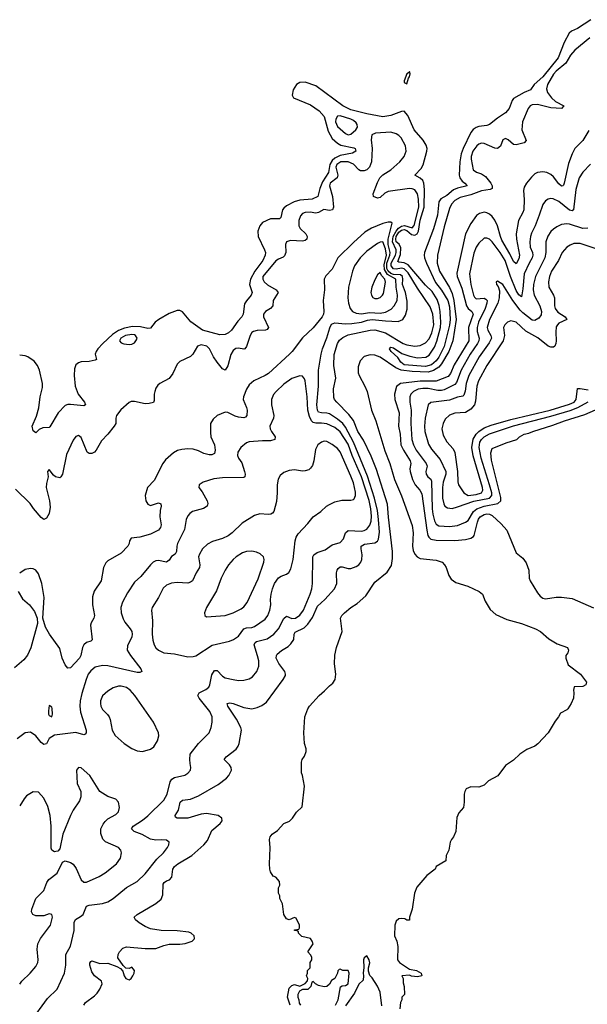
# Model space of a CAD drawing. Header units: inches. Extents: x 1603819 to 1745079, y 385938 to 533966.
# Tile 107 of 256: x 1641250 to 1645503, y 448196 to 455576. Entities that reach past the tile are written whole.
import ezdxf

# ---------------------------------------------------------------- set-up
doc = ezdxf.new("R2010")
doc.units = ezdxf.units.IN
doc.header["$MEASUREMENT"] = 0
doc.layers.add('B6444', color=7, linetype='Continuous')
doc.layers.add('B6445', color=7, linetype='Continuous')

msp = doc.modelspace()

# ---------------------------------------------------------------- linework, layer by layer
at = {"layer": 'B6444', "color": 5}
for points, elevation in [([(1641250, 448346.4), (1641266.2, 448370), (1641329.7, 448430), (1641370, 448478), (1641384.8, 448510), (1641388.5, 448530), (1641379.8, 448610), (1641385.8, 448650), (1641405.6, 448690), (1641479.7, 448790), (1641496.9, 448850), (1641490, 448869.2), (1641470, 448873.5), (1641430, 448858), (1641370, 448858.7), (1641349.5, 448870), (1641339.6, 448890), (1641340.5, 448910), (1641372.1, 448990), (1641430.8, 449050), (1641454, 449110), (1641468.8, 449131.2), (1641530, 449178.4), (1641570, 449260.7), (1641590, 449270.4), (1641630, 449259.6), (1641650, 449247.4), (1641673.9, 449213.9), (1641710, 449128.8), (1641730, 449111.6), (1641750, 449111.3), (1641845.9, 449154.1), (1641890, 449180.2), (1641974.7, 449250), (1642004.7, 449290), (1642013.6, 449330), (1642007.6, 449350), (1641989.5, 449370), (1641892.9, 449412.9), (1641873.4, 449433.4), (1641856.8, 449476.8), (1641859.2, 449510), (1641874.4, 449545.6), (1641890, 449566.4), (1641910, 449584.9), (1641970, 449618), (1641990, 449638.8), (1641998.4, 449670), (1641991.6, 449711.6), (1641970, 449733.2), (1641910, 449754), (1641849.7, 449789.7), (1641774.5, 449910), (1641710, 449969.3), (1641690, 449972), (1641675.5, 449950), (1641681.1, 449850), (1641708.5, 449790), (1641708.7, 449750), (1641697.8, 449722.2), (1641650, 449651.5), (1641630, 449611.8), (1641573.2, 449470), (1641550, 449362), (1641535.9, 449344.1), (1641519.8, 449340.2), (1641510, 449339.3), (1641491.6, 449351.6), (1641485.7, 449365.7), (1641485.4, 449530), (1641479.1, 449610), (1641459.7, 449679.7), (1641430, 449741.6), (1641390, 449785.6), (1641350, 449789.6), (1641302, 449758), (1641283.2, 449736.8), (1641250, 449684.5)], 360), ([(1641330, 448063.7), (1641459.5, 448240.5), (1641530.6, 448309.4), (1641585.3, 448430), (1641596.4, 448490), (1641596.3, 448570), (1641630, 448630.4), (1641658.5, 448750), (1641658.2, 448810), (1641668.1, 448831.9), (1641706.5, 448853.5), (1641725.4, 448870), (1641750, 448930.4), (1641770, 448938), (1641870, 448950.2), (1641910, 448963.5), (1641949.7, 448990), (1642050, 449071.5), (1642130, 449117.2), (1642190, 449172.9), (1642277.5, 449282.5), (1642326.3, 449330), (1642356.3, 449370), (1642367.6, 449390), (1642369.5, 449410), (1642350, 449425.6), (1642310, 449429.7), (1642270, 449427.4), (1642230, 449434.8), (1642168.2, 449468.2), (1642108, 449490), (1642087.8, 449510), (1642099.3, 449530), (1642170, 449575.8), (1642210, 449607.4), (1642330, 449725), (1642355, 449770), (1642376.5, 449863.5), (1642390, 449883.6), (1642410, 449895), (1642487.2, 449912.8), (1642510, 449928), (1642529.6, 449950), (1642533, 449970), (1642528.4, 450000)], 340), ([(1641729.6, 448190), (1641743.6, 448210), (1641810, 448259.5), (1641830, 448279.5), (1641850, 448308.5), (1641867, 448350), (1641862.8, 448370), (1641810, 448409.8), (1641790, 448438.2), (1641776.8, 448490), (1641776.1, 448503.9), (1641782.9, 448517.1), (1641790, 448521.3), (1641850, 448501.1), (1641910, 448503), (1641979, 448479), (1642004.7, 448464.7), (1642023.4, 448443.4), (1642032.7, 448410), (1642044.9, 448390), (1642070, 448378.4), (1642084.5, 448390), (1642098, 448410), (1642107, 448430), (1642109.2, 448450), (1642090, 448473.2), (1642070, 448465.2), (1642045.6, 448465.6), (1642025.6, 448485.6), (1641985.2, 448545.2), (1641989, 448570), (1641999, 448590), (1642023.3, 448616.7), (1642050, 448627.3), (1642190, 448615.3), (1642270, 448614.4), (1642330, 448637.6), (1642370, 448645.7), (1642450, 448646), (1642490, 448651.8), (1642541.2, 448670), (1642556.6, 448683.4), (1642560.9, 448690), (1642558, 448710), (1642536, 448730), (1642516.8, 448736.8), (1642430, 448746), (1642310, 448748.4), (1642230, 448761.1), (1642190, 448778.5), (1642145.4, 448805.4), (1642118, 448830), (1642107.8, 448850), (1642129.4, 448870), (1642270, 448950.4), (1642310, 448983), (1642323.3, 449016.7), (1642324, 449096), (1642332.3, 449110), (1642350, 449122.4), (1642373.2, 449130), (1642389.4, 449150), (1642396.8, 449210), (1642408.9, 449230), (1642433.7, 449250), (1642539.8, 449310), (1642629.9, 449390.1), (1642656.1, 449423.9), (1642690, 449498.3), (1642751.3, 449550), (1642767.6, 449570), (1642765.1, 449590), (1642736, 449610), (1642650, 449626.2), (1642610, 449622.1), (1642510, 449591.6), (1642429, 449590), (1642418.4, 449598.4), (1642414.7, 449610), (1642440.3, 449650), (1642453.1, 449710), (1642470, 449726.9), (1642530, 449734.1), (1642590, 449759.3), (1642736.8, 449843.2), (1642798.7, 449890), (1642817.6, 449910), (1642836.8, 449950), (1642834.8, 449970), (1642822, 449990), (1642811.9, 450000)], 320), ([(1643275.3, 448190), (1643255.3, 448250), (1643270, 448318), (1643290, 448338), (1643310, 448344.7), (1643350, 448332), (1643388.7, 448351.3), (1643407.3, 448372.7), (1643408, 448390), (1643398, 448410), (1643406, 448430), (1643406, 448450), (1643426, 448470), (1643426, 448510), (1643438, 448530), (1643438, 448550), (1643430, 448566), (1643408, 448590), (1643448, 448650), (1643442, 448670), (1643430, 448688), (1643364.7, 448704.7), (1643338, 448730), (1643338, 448738), (1643330, 448746), (1643308.7, 448748.7), (1643310, 448754), (1643342, 448758), (1643346, 448770), (1643346, 448790), (1643322, 448842), (1643310, 448846), (1643270, 448828.7), (1643250, 448835.3), (1643230, 448868), (1643218, 448950), (1643198, 448990), (1643198, 449010), (1643188, 449030), (1643188.7, 449070), (1643199, 449090), (1643197.2, 449117.2), (1643170, 449148.7), (1643150, 449155.3), (1643130, 449188.7), (1643124.7, 449210), (1643122.4, 449250), (1643127.5, 449367.5), (1643122, 449430), (1643127.6, 449450), (1643142, 449470), (1643180.5, 449499.5), (1643230, 449550.5), (1643271.8, 449568.2), (1643293.2, 449590), (1643324.1, 449635.9), (1643365.2, 449674.8), (1643384, 449830), (1643369.2, 449910), (1643361.2, 449930), (1643361.2, 450000)], 280), ([(1644911.8, 450000), (1644890, 449985.2), (1644831.7, 449908.3), (1644762.8, 449870), (1644730, 449837.2), (1644690, 449823.7), (1644630, 449826), (1644596, 449810), (1644584, 449790), (1644580.7, 449770), (1644580.7, 449710), (1644574.8, 449670), (1644541, 449630), (1644525.2, 449594.8), (1644517.3, 449490), (1644501, 449450), (1644484.7, 449430), (1644476, 449410), (1644464.7, 449350), (1644444.7, 449310), (1644442, 449270), (1644371.3, 449230), (1644362, 449210), (1644299.8, 449160.2), (1644226.6, 449073.4), (1644206.8, 449030), (1644191.3, 448910), (1644171.3, 448850), (1644170, 448826), (1644150, 448826), (1644136.4, 448836.4), (1644110, 448838), (1644090, 448835.3), (1644070, 448818), (1644060.7, 448790), (1644058, 448710), (1644076, 448670), (1644082.8, 448630), (1644081, 448530), (1644096, 448510), (1644170, 448458.8), (1644222, 448450), (1644258, 448430), (1644262, 448410), (1644230, 448402.7), (1644185.6, 448405.6), (1644170, 448414), (1644114, 448410), (1644122, 448390), (1644123.6, 448356.4), (1644131.6, 448328.4), (1644134, 448270), (1644114, 448250), (1644114, 448230), (1644102, 448210), (1644098, 448162)], 280), ([(1643964, 448184), (1643950, 448288), (1643931.2, 448331.2), (1643890, 448395.3), (1643872.9, 448412.9), (1643863.7, 448443.7), (1643863.7, 448470), (1643873.5, 448506.5), (1643868.5, 448530), (1643850, 448558), (1643830, 448543.6), (1643825.1, 448530), (1643829.1, 448470.9), (1643823.1, 448430), (1643827, 448410), (1643822.8, 448377.2), (1643790, 448347), (1643759.6, 448280.4), (1643690, 448185.6)], 280), ([(1643616.4, 448190), (1643636, 448230), (1643653.6, 448326.4), (1643665.1, 448334.9), (1643690, 448337.6), (1643712, 448350), (1643719, 448430), (1643710, 448448), (1643670, 448448), (1643650, 448458), (1643643.6, 448456.4), (1643632.7, 448447.3), (1643631.6, 448428.4), (1643612, 448390), (1643585.4, 448374.6), (1643570, 448346), (1643551.6, 448328.4), (1643530, 448328), (1643490, 448338), (1643466, 448350), (1643450, 448366), (1643438, 448362), (1643431.6, 448328.4), (1643410, 448306), (1643370, 448306), (1643345.4, 448294.6), (1643334, 448270), (1643334, 448250), (1643342, 448230), (1643343.6, 448203.6), (1643354, 448190)], 280)]:
    msp.add_lwpolyline(points, dxfattribs=dict(at, elevation=elevation))
at = {"layer": 'B6445', "color": 5}
for points, elevation in [([(1645530, 455576), (1645430, 455509.4), (1645384.6, 455490), (1645366.2, 455473.8), (1645330, 455405.1), (1645283.3, 455290), (1645170, 455146.5), (1645105, 455090), (1645078, 455050), (1645030, 455029.9), (1644950, 454985.3), (1644939.8, 454970), (1644918.1, 454910), (1644890, 454876.8), (1644830, 454838.9), (1644770, 454789.9), (1644750, 454783), (1644690, 454775.5), (1644670, 454768.9), (1644646.5, 454753.5), (1644629.2, 454730.8), (1644571.7, 454610), (1644558.3, 454570), (1644546.6, 454510), (1644542.7, 454410), (1644547.3, 454390), (1644565.1, 454365.1), (1644586, 454350), (1644602.4, 454330), (1644530, 454313), (1644499.9, 454300.1), (1644450, 454258.4), (1644406, 454234), (1644389.5, 454210.5), (1644380.1, 454110), (1644350, 454007.7), (1644282.5, 453830), (1644280.4, 453810), (1644283.1, 453790), (1644297.9, 453750), (1644365.7, 453605.7), (1644410, 453548.5), (1644458.5, 453470), (1644470, 453423), (1644474.7, 453330), (1644470, 453286.6), (1644430, 453125.6), (1644390, 453047.6), (1644370, 453019.3), (1644336.4, 452990), (1644290, 452975.4), (1644130, 452989.6), (1644105.8, 453010), (1644082.9, 453042.9), (1644033.6, 453090), (1644020.5, 453110), (1644030, 453120.4), (1644050, 453115.6), (1644113.7, 453073.7), (1644173.5, 453053.5), (1644230, 453042.6), (1644293.7, 453046.3), (1644317.6, 453062.4), (1644358.3, 453121.7), (1644374.6, 453165.4), (1644401.7, 453270), (1644406.4, 453310), (1644401.2, 453390), (1644393.4, 453433.4), (1644378.3, 453478.3), (1644339.7, 453539.7), (1644290, 453586.4), (1644159.5, 453739.5), (1644130, 453753.7), (1644090, 453758.4), (1644083.7, 453763.7), (1644104.2, 453815.8), (1644106.5, 453866.5), (1644093.6, 453893.6), (1644070, 453911.6), (1644067.1, 453930), (1644071.6, 453950), (1644090, 453984.2), (1644110, 453997.8), (1644130, 454004.1), (1644150, 453995.7), (1644186.4, 453966.4), (1644210, 453961.9), (1644228.3, 453971.7), (1644237.8, 453990), (1644250, 454072.4), (1644279.2, 454170), (1644283.3, 454303.3), (1644277.7, 454350), (1644269.9, 454369.9), (1644250, 454388.1), (1644211.3, 454410), (1644258.5, 454461.5), (1644272.2, 454487.8), (1644300.6, 454590), (1644302.5, 454610), (1644296.5, 454636.5), (1644273.3, 454673.3), (1644205.9, 454750), (1644157, 454857), (1644130, 454889.8), (1644110, 454888.2), (1644030, 454858.9), (1643970, 454848.7), (1643850, 454869.9), (1643730, 454900.4), (1643670, 454930.7), (1643470, 455081.3), (1643390, 455106.8), (1643350, 455105.9), (1643324.5, 455090), (1643299.3, 455050), (1643291.1, 455010), (1643301.7, 454990), (1643430, 454936.9), (1643493.5, 454893.5), (1643530, 454849.4), (1643561.1, 454741.1), (1643590, 454686.4), (1643630.1, 454650.1), (1643655.1, 454635.1), (1643754.5, 454614.5), (1643762.4, 454610), (1643768.5, 454590), (1643743.6, 454576.4), (1643650, 454556.9), (1643610, 454538.2), (1643590, 454521.3), (1643573.5, 454490), (1643563.7, 454430), (1643519.6, 454360.4), (1643499.6, 454310), (1643484.7, 454250), (1643440.5, 454230), (1643350, 454222.7), (1643306.3, 454210), (1643250, 454179.7), (1643230, 454163), (1643219.6, 454150), (1643205.9, 454094.1), (1643197, 454083), (1643130, 454083.9), (1643070, 454055.4), (1643048.2, 454031.8), (1643035.1, 453990), (1643037.6, 453950), (1643083.9, 453850), (1643090.8, 453830), (1643088.4, 453810), (1643071.6, 453770), (1643011.9, 453690), (1642978.9, 453630), (1642972.7, 453590), (1642992.2, 453530), (1642985.5, 453510), (1642950, 453469.7), (1642934.9, 453445.1), (1642923.8, 453370), (1642913.4, 453350), (1642883.7, 453316.3), (1642836.9, 453250), (1642814, 453230), (1642790, 453216.8), (1642750, 453214.6), (1642619.7, 453250), (1642531.7, 453311.7), (1642470, 453385.2), (1642450, 453395.4), (1642430, 453396.6), (1642370, 453373.5), (1642292.1, 453330), (1642266.1, 453310), (1642230, 453264.6), (1642210, 453261.2), (1642155, 453275), (1642095.6, 453275.6), (1642035.6, 453264.4), (1641990, 453246), (1641944.5, 453215.5), (1641873, 453150), (1641836.6, 453110), (1641822.5, 453090), (1641815.3, 453070), (1641824.4, 453030), (1641816.7, 453023.3), (1641770, 453012.8), (1641710, 453010.4), (1641690, 453003.7), (1641670, 452988), (1641661.2, 452958.8), (1641657.5, 452910), (1641665.5, 452830), (1641687.9, 452767.9), (1641735.8, 452710), (1641742, 452690), (1641730, 452680.7), (1641630, 452691.6), (1641610, 452690.8), (1641590, 452683.1), (1641538.8, 452630), (1641475.1, 452524.9), (1641470, 452520.5), (1641422.5, 452517.5), (1641396.7, 452503.3), (1641370, 452479.3), (1641350, 452494), (1641344.4, 452530), (1641375, 452605), (1641392.8, 452667.2), (1641403.2, 452750), (1641421, 452818.9), (1641422, 452850), (1641398.5, 452950), (1641384.3, 452984.3), (1641357.3, 453017.3), (1641310, 453049.3), (1641290, 453056.6), (1641250, 453061.6)], 260), ([(1645520.6, 455439.4), (1645410, 455348.5), (1645377.5, 455310), (1645341.4, 455250), (1645268.8, 455190), (1645250, 455167.1), (1645204.2, 455090), (1645197.5, 455057.5), (1645205.6, 455030), (1645235.6, 454990), (1645263.3, 454963.3), (1645325.7, 454930), (1645310, 454911.5), (1645230, 454916), (1645130, 454940.8), (1645090, 454938.7), (1645075.2, 454930), (1645059, 454910), (1645016.1, 454810), (1645012.5, 454750), (1645043.9, 454670), (1645030, 454653.5), (1644970, 454638.4), (1644950, 454640.6), (1644910, 454675.9), (1644890, 454685.3), (1644870, 454675.1), (1644852.7, 454627.3), (1644830, 454611.7), (1644810, 454612.8), (1644730, 454648.9), (1644710, 454650.8), (1644690, 454643.5), (1644674.9, 454630), (1644644.5, 454590), (1644631.5, 454550), (1644631.5, 454530), (1644648.6, 454450), (1644672.9, 454432.9), (1644710, 454421.2), (1644740.2, 454400.2), (1644780.8, 454350), (1644790.1, 454330), (1644788.8, 454311.2), (1644775.9, 454304.1), (1644710, 454292.3), (1644630, 454262.1), (1644550, 454243), (1644510, 454220.8), (1644485.9, 454194.1), (1644470, 454161.4), (1644430, 454022.4), (1644381, 453810), (1644377.6, 453750), (1644395.3, 453690), (1644470, 453568.1), (1644490, 453522.6), (1644502.9, 453470), (1644520, 453330), (1644494.4, 453170), (1644465.7, 453090), (1644410, 452995.3), (1644390, 452971.6), (1644350, 452947.1), (1644310, 452933.9), (1644190, 452938.3), (1644108.2, 452948.2), (1644067.6, 452967.6), (1643950, 453047.2), (1643910, 453061.2), (1643876.1, 453063.9), (1643830, 453050.8), (1643800.8, 453019.2), (1643785.4, 452974.6), (1643786.5, 452930), (1643792.4, 452910), (1643836.6, 452830), (1643853.3, 452790), (1643884.8, 452650), (1643917.2, 452570), (1643985.2, 452345.2), (1644022.6, 452250), (1644058.4, 452130), (1644110, 452008), (1644190, 451784.9), (1644198.9, 451730), (1644192.7, 451630), (1644198.2, 451598.2), (1644210.9, 451570), (1644228.7, 451548.7), (1644250, 451536.2), (1644370, 451524), (1644414.2, 451510), (1644433.4, 451490), (1644444.7, 451470), (1644464.7, 451410), (1644482.4, 451382.4), (1644517.8, 451357.8), (1644608.2, 451330), (1644693.4, 451290), (1644716.3, 451270), (1644737.6, 451217.6), (1644775.4, 451155.4), (1644816.9, 451116.9), (1644900.3, 451080.3), (1645010.3, 451050), (1645113.4, 451010), (1645153, 450990), (1645214.8, 450934.8), (1645276.7, 450896.7), (1645354.8, 450870), (1645362.8, 450850), (1645356, 450830), (1645340.7, 450810), (1645340.7, 450790), (1645359.6, 450739.6), (1645450.7, 450670), (1645496, 450610), (1645490.7, 450589.3), (1645470, 450577.2), (1645404.7, 450575.3), (1645398, 450550), (1645402, 450530), (1645398, 450490), (1645381, 450450), (1645356.3, 450410), (1645350, 450402.7), (1645302, 450378), (1645286.8, 450350), (1645260.7, 450319.3), (1645210.3, 450230), (1645132.9, 450147.1), (1645110, 450129.6), (1645050, 450105.1), (1644997.3, 450070), (1644950, 450026), (1644911.8, 450000)], 280), ([(1643361.2, 450000), (1643361.2, 450010), (1643365.2, 450030), (1643383.2, 450056.8), (1643397.2, 450090), (1643397.2, 450110), (1643383.7, 450150), (1643378.4, 450230), (1643387.3, 450350), (1643408.4, 450410), (1643422.4, 450430), (1643494.7, 450510), (1643534.9, 450545.1), (1643570, 450583.7), (1643596.5, 450603.5), (1643613.6, 450630), (1643618, 450670), (1643608.3, 450748.3), (1643610, 450812), (1643624, 450870), (1643667.1, 450990), (1643654.3, 451090), (1643663.5, 451110), (1643684.4, 451130), (1643732, 451170), (1643779.1, 451200.9), (1643842.6, 451257.4), (1643910, 451360.2), (1644004.4, 451435.6), (1644034.5, 451485.5), (1644042.9, 451537.1), (1644042.2, 451590), (1644012.7, 451847.3), (1644005.6, 451945.6), (1643923.5, 452203.5), (1643883.4, 452303.4), (1643824.7, 452424.7), (1643784.5, 452490), (1643750.6, 452570.6), (1643716.9, 452616.9), (1643625.3, 452710), (1643609.3, 452730), (1643604.6, 452744.6), (1643600.2, 452810), (1643619.3, 452890), (1643603, 452983), (1643606.6, 453066.6), (1643630, 453150), (1643646.8, 453173.2), (1643670, 453194.4), (1643710, 453214), (1643874.7, 453250), (1643910, 453250.2), (1643990, 453228.7), (1644123.3, 453150), (1644150, 453138.5), (1644210, 453128.1), (1644250, 453135), (1644290, 453154.4), (1644316.7, 453183.3), (1644339, 453230), (1644352.7, 453290), (1644344.6, 453370), (1644324.8, 453424.8), (1644230, 453564.7), (1644159.6, 453679.6), (1644130, 453709.1), (1644110, 453713.1), (1644070, 453706), (1644050, 453708.7), (1644032.8, 453730), (1644033.3, 453750), (1644065.2, 453810), (1644070.4, 453830), (1644069.6, 453850), (1644043.3, 453910), (1644048.9, 453950), (1644070, 453992.1), (1644087.5, 454012.5), (1644110, 454027.9), (1644133.5, 454033.5), (1644190, 454016.8), (1644206.1, 454033.9), (1644241, 454170), (1644238, 454230), (1644229.9, 454270), (1644210, 454300.5), (1644190, 454308.9), (1644170, 454310.7), (1644010, 454288.2), (1643985.2, 454274.8), (1643950, 454243.2), (1643930, 454238.3), (1643900.4, 454250), (1643897.5, 454270), (1643930, 454356.1), (1643948.2, 454391.8), (1643970, 454413.4), (1644030, 454450.2), (1644097.3, 454510), (1644129.8, 454550), (1644145.3, 454590), (1644141.2, 454630), (1644109.3, 454689.3), (1644090, 454708.7), (1644070, 454720.7), (1644030, 454732.2), (1643914.8, 454725.2), (1643887.9, 454712.1), (1643883.5, 454676.5), (1643891.7, 454610), (1643885.2, 454510), (1643870.1, 454470), (1643850, 454451.5), (1643830, 454443.4), (1643804, 454444), (1643789.9, 454450), (1643750, 454492.8), (1643710, 454510.2), (1643656.9, 454510), (1643626.4, 454490), (1643617.9, 454470), (1643633.6, 454410), (1643628.1, 454391.9), (1643575, 454350), (1643570.1, 454330), (1643592.7, 454250), (1643601, 454170), (1643593.8, 454150), (1643570, 454146.4), (1643527.7, 454152.3), (1643490, 454130.5), (1643470, 454126.7), (1643426.5, 454133.5), (1643390, 454131.3), (1643370, 454123.1), (1643353, 454107), (1643340.2, 454070), (1643341.1, 454030), (1643350.2, 454010), (1643392.9, 453970), (1643404.7, 453950), (1643400.7, 453930), (1643390, 453920.7), (1643370, 453915.4), (1643279.8, 453920.2), (1643248.1, 453911.9), (1643240.9, 453890), (1643243.3, 453830), (1643235.2, 453804.8), (1643225.2, 453794.8), (1643190, 453781.9), (1643170, 453768.3), (1643072.6, 453650), (1643070.9, 453630), (1643080.6, 453610), (1643107.6, 453587.6), (1643172.1, 453552.1), (1643185.7, 453530), (1643148.8, 453470), (1643146, 453430), (1643129.6, 453410.4), (1643092.7, 453390), (1643076.2, 453370), (1643077.7, 453350), (1643113.2, 453270), (1643105, 453255), (1643091, 453249), (1643030, 453246.6), (1643001.4, 453238.6), (1642989.2, 453230.8), (1642976.6, 453210), (1642950, 453127.6), (1642937.4, 453110), (1642930, 453105.5), (1642890, 453114.7), (1642870, 453111.9), (1642850, 453096.5), (1642832.4, 453067.6), (1642810, 452980.5), (1642790, 452949.8), (1642770, 452958.7), (1642729.2, 453010), (1642701.9, 453050), (1642672.4, 453110), (1642651.1, 453130), (1642610, 453139.3), (1642581.6, 453130), (1642546.4, 453070), (1642530, 453051.8), (1642450, 453014), (1642430, 452995.1), (1642396.4, 452923.6), (1642370, 452885.6), (1642300.7, 452850), (1642284.1, 452835.9), (1642270, 452815.1), (1642261.5, 452790), (1642256.9, 452770), (1642257.3, 452722.7), (1642252.1, 452707.9), (1642221.1, 452698.9), (1642190, 452696.8), (1642110, 452713.3), (1642086.5, 452713.5), (1642070, 452707), (1642007.7, 452652.3), (1641976.4, 452610), (1641970.3, 452589.7), (1641969.2, 452550), (1641957.7, 452530), (1641911.2, 452468.8), (1641861.9, 452418.1), (1641823.8, 452350), (1641810, 452335.5), (1641790, 452323.9), (1641770, 452323.7), (1641755.5, 452335.5), (1641710, 452445.1), (1641690, 452459.6), (1641670, 452451.8), (1641650, 452423.7), (1641602, 452318), (1641570, 452169.2), (1641559.3, 452150), (1641550, 452141.6), (1641519.3, 452150), (1641502.7, 452162.7), (1641470, 452204), (1641458.8, 452190), (1641463, 452150), (1641450, 452099), (1641448.7, 452070), (1641473.1, 451970), (1641478.4, 451921.6), (1641470, 451874), (1641450, 451840.5), (1641430, 451829.6), (1641410, 451843.7), (1641352.5, 451912.5), (1641327.8, 451950), (1641218, 452058)], 280), ([(1645514.4, 454745.6), (1645470.1, 454669.9), (1645410.2, 454610), (1645389.5, 454570.5), (1645361.5, 454498.5), (1645329.5, 454350.5), (1645325.4, 454334.6), (1645319.1, 454330), (1645310, 454327.1), (1645290, 454345.2), (1645250, 454399.1), (1645230, 454416.3), (1645199.6, 454430), (1645170, 454436.1), (1645130, 454430.6), (1645110, 454419.8), (1645083.9, 454396.1), (1645047.9, 454350), (1645030, 454319.5), (1645024.9, 454295.1), (1645028.7, 454228.7), (1645026.7, 454150), (1645020.4, 454130), (1644987.3, 454070), (1644970.1, 453970), (1644972.4, 453930), (1644993.8, 453810), (1644990, 453783.5), (1644970, 453746), (1644950, 453762.5), (1644921.6, 453821.6), (1644862.7, 453922.7), (1644851.1, 453950), (1644829.9, 454030), (1644810, 454073), (1644790, 454101.2), (1644770, 454119.2), (1644750, 454129.2), (1644730, 454132.6), (1644696, 454124), (1644672.1, 454107.9), (1644630, 454048.7), (1644590.6, 453970), (1644524.4, 453675.6), (1644526.8, 453650), (1644563.4, 453563.4), (1644598.3, 453430), (1644610, 453410.1), (1644638, 453390), (1644646.6, 453370), (1644613.7, 453270), (1644614.4, 453170), (1644504, 452990), (1644476.6, 452923.4), (1644459, 452901), (1644370, 452866.7), (1644250, 452867), (1644102.6, 452850), (1644072.6, 452827.4), (1644058.1, 452770), (1644060.4, 452730), (1644091.9, 452630), (1644088.4, 452530), (1644100.1, 452470), (1644105.7, 452390), (1644124.7, 452350), (1644176.4, 452270), (1644179.8, 452250), (1644173, 452210), (1644174.6, 452190), (1644192.5, 452130), (1644212.3, 452090), (1644249, 452049), (1644262.7, 452022.7), (1644299.9, 451750), (1644308.7, 451710), (1644316.2, 451696.2), (1644330, 451681.3), (1644370, 451673.8), (1644511.2, 451671.2), (1644590, 451679.3), (1644630, 451688.8), (1644650, 451701.5), (1644655.2, 451710), (1644679.1, 451810), (1644687.5, 451832.5), (1644701.2, 451850), (1644730, 451867.1), (1644750, 451871.3), (1644770, 451869), (1644790, 451860.1), (1644858.3, 451798.3), (1644899.5, 451750), (1644970, 451578.9), (1645019.2, 451539.2), (1645043.9, 451503.9), (1645063.4, 451450), (1645067.9, 451390), (1645075.8, 451370), (1645130, 451280.7), (1645150, 451256), (1645170, 451241), (1645190, 451236), (1645270, 451248.4), (1645310, 451248.5), (1645390, 451237.1), (1645550, 451167.3)], 320), ([(1645527.1, 454492.9), (1645470, 454433.3), (1645441.9, 454390), (1645416.2, 454303.8), (1645398.8, 454150), (1645390, 454143.9), (1645370, 454148.9), (1645290, 454213.3), (1645246.1, 454233.9), (1645230, 454236.5), (1645209.4, 454230.6), (1645190, 454218.5), (1645168.9, 454191.1), (1645142.5, 454110), (1645110.9, 454030), (1645084, 453976), (1645077, 453950), (1645071.9, 453910), (1645073.5, 453870), (1645091.5, 453830), (1645095.2, 453810), (1645090.1, 453789.9), (1645066, 453750), (1645030.1, 453669.9), (1645020.7, 453559.3), (1645010, 453499.7), (1644990, 453513.3), (1644970, 453547.1), (1644928.3, 453650), (1644888.3, 453770), (1644850, 453831.2), (1644790, 453910.9), (1644770, 453929.7), (1644750, 453938.9), (1644730, 453937.4), (1644690, 453902), (1644669.6, 453870.4), (1644653.1, 453826.9), (1644620.1, 453670), (1644629.1, 453590), (1644649.1, 453510), (1644656.8, 453496.8), (1644670, 453484.1), (1644730, 453487.8), (1644742.3, 453482.3), (1644751.9, 453470), (1644750.8, 453450), (1644737.5, 453410), (1644688.5, 453310), (1644676.8, 453270), (1644678.5, 453238.5), (1644692.7, 453190), (1644689.7, 453170), (1644680.3, 453150), (1644624.3, 453070), (1644556.6, 452950), (1644523, 452857), (1644510, 452840.7), (1644430, 452800.6), (1644410, 452795.9), (1644383.1, 452796.9), (1644310, 452811.9), (1644270, 452811.9), (1644234.5, 452805.5), (1644200.2, 452790), (1644180.9, 452770), (1644172.8, 452750), (1644173.6, 452710), (1644184.1, 452650), (1644180.8, 452550), (1644188.3, 452430), (1644200.9, 452390), (1644221.7, 452350), (1644296.2, 452250), (1644302.2, 452230), (1644294.1, 452190), (1644295.3, 452170), (1644307.3, 452150), (1644330.9, 452130.9), (1644336.5, 452116.5), (1644340.2, 451910), (1644345.4, 451870), (1644359, 451819), (1644370, 451795.9), (1644390, 451782.3), (1644470, 451776.2), (1644530, 451785.9), (1644590, 451809.4), (1644610, 451823), (1644651.2, 451888.8), (1644674.5, 451910), (1644729.7, 451929.7), (1644831.4, 451948.6), (1644853.7, 451970), (1644854, 451994), (1644784.5, 452275.5), (1644779.7, 452330), (1644790, 452361), (1644895.6, 452404.4), (1644975.3, 452430), (1644995.3, 452450), (1645029, 452470), (1645063.8, 452476.2), (1645094, 452490), (1645244, 452536), (1645332.3, 452570), (1645484.3, 452615.7), (1645604.7, 452670)], 340), ([(1642811.9, 450000), (1642781.6, 450030), (1642796.3, 450050), (1642871.3, 450108.7), (1642885.7, 450130), (1642893.7, 450150), (1642910.7, 450250), (1642905.7, 450270), (1642873.8, 450333.8), (1642809, 450430), (1642805.1, 450450), (1642824.6, 450455.4), (1642848.9, 450451.1), (1642930, 450419.4), (1642990, 450411.3), (1643030, 450420.8), (1643064.5, 450435.5), (1643099.1, 450460.9), (1643224.4, 450630), (1643240.6, 450659.4), (1643242.7, 450670), (1643237.4, 450690), (1643192.2, 450750), (1643172.5, 450790), (1643173.1, 450810), (1643179.7, 450820.3), (1643211.9, 450848.1), (1643262.7, 450877.3), (1643282.7, 450897.3), (1643303.2, 450930), (1643306.4, 450970), (1643315, 450985), (1643381.2, 451018.8), (1643410, 451044.1), (1643444.7, 451095.3), (1643480.6, 451179.4), (1643535.2, 451230), (1643609.8, 451310), (1643625.8, 451350), (1643624.5, 451430), (1643628, 451450), (1643636.9, 451463.1), (1643650, 451474), (1643665.5, 451474.5), (1643710, 451462.7), (1643730, 451463.2), (1643770, 451476.5), (1643789.7, 451490), (1643805.8, 451510), (1643814, 451530), (1643815.9, 451564.1), (1643807.3, 451610), (1643809, 451631), (1643834.1, 451645.9), (1643910, 451655.1), (1643930, 451667.7), (1643937.4, 451682.6), (1643944.7, 451735.3), (1643938.4, 451830), (1643930, 451896.4), (1643908, 451990), (1643855.5, 452155.5), (1643750.6, 452410), (1643690, 452522.4), (1643670, 452548.5), (1643630, 452581.4), (1643570, 452620.9), (1643550, 452627.7), (1643510, 452628.9), (1643490, 452635.3), (1643480.1, 452650), (1643476.5, 452690), (1643488.9, 452830), (1643488.7, 452950), (1643507.7, 453070), (1643518.2, 453110), (1643551.2, 453191.2), (1643573.1, 453266.9), (1643586.8, 453293.2), (1643610, 453303.7), (1643690, 453295.5), (1643737.8, 453297.8), (1643810, 453308.7), (1643856.1, 453323.9), (1643890, 453329), (1643990, 453317.7), (1644086.2, 453313.8), (1644120.3, 453330), (1644139.9, 453360.1), (1644152.8, 453407.2), (1644153.9, 453466.1), (1644140.8, 453530), (1644118.8, 453590), (1644121.7, 453630), (1644118.5, 453650), (1644102.4, 453662.4), (1644050, 453666.2), (1644030, 453673.1), (1644009.9, 453689.9), (1644000.1, 453710), (1644000.9, 453750), (1644023, 453810), (1644025, 453830), (1644011, 453890), (1644010.8, 453930), (1644041.5, 454050), (1644030, 454058.9), (1644010, 454057.7), (1643970, 454047.5), (1643886, 454014), (1643835.4, 453984.6), (1643750, 453906.5), (1643634.8, 453790), (1643590, 453705.7), (1643543.5, 453656.5), (1643531.6, 453630), (1643532.9, 453550), (1643523.2, 453470), (1643528.8, 453390), (1643526.7, 453370), (1643517.1, 453350), (1643450, 453265.1), (1643368.4, 453191.6), (1643292.1, 453090), (1643271.2, 453068.8), (1643114.9, 452925.1), (1643090, 452909.1), (1643004.9, 452870), (1642970, 452838.9), (1642950, 452805.6), (1642927.8, 452750), (1642925.5, 452730), (1642950.2, 452670), (1642953.4, 452650), (1642950.9, 452609.1), (1642942.2, 452597.8), (1642928.4, 452591.6), (1642890, 452595.9), (1642863.7, 452603.7), (1642810, 452630.8), (1642790, 452633.3), (1642730.5, 452610), (1642699.4, 452580.6), (1642680.3, 452550), (1642678.6, 452481.4), (1642682.6, 452450), (1642710.2, 452390), (1642715.5, 452350), (1642710, 452323.6), (1642690, 452315.3), (1642670, 452315.2), (1642630, 452325.2), (1642590, 452344.7), (1642550, 452356.3), (1642510, 452359.1), (1642464.5, 452355.5), (1642433.4, 452346.6), (1642403.1, 452330), (1642343.7, 452276.3), (1642322, 452250), (1642257, 452123), (1642208.7, 452070), (1642190.4, 452010), (1642194.9, 451970), (1642210, 451944.9), (1642230, 451935.5), (1642290, 451954.9), (1642307.5, 451947.5), (1642310.4, 451930.4), (1642302.2, 451897.8), (1642299.2, 451850), (1642310.1, 451790), (1642306.2, 451770), (1642290, 451749.7), (1642230, 451719.7), (1642150, 451698.2), (1642086, 451690), (1642073.4, 451670), (1642070.4, 451650), (1642059.3, 451630), (1642010, 451577), (1641910, 451518.9), (1641894.7, 451505.3), (1641878, 451470), (1641859.5, 451370), (1641808.6, 451291.4), (1641795.5, 451250), (1641795.5, 451190), (1641810.3, 451110), (1641804.4, 451090), (1641784.8, 451055.2), (1641781.8, 451038.2), (1641792.9, 450927.1), (1641782.8, 450917.2), (1641750, 450906.9), (1641729.4, 450890.6), (1641720.7, 450870), (1641709.4, 450810), (1641699.2, 450790), (1641630, 450719.1), (1641610, 450715.4), (1641590, 450740.5), (1641568, 450790), (1641550, 450861.6), (1641472.4, 450970), (1641442.6, 451022.6), (1641422.7, 451090), (1641434.1, 451245.9), (1641417.1, 451350), (1641390, 451421.5), (1641370, 451449.8), (1641350, 451460.3), (1641330, 451462.8), (1641290, 451453.7), (1641250, 451427.8)], 320), ([(1645505.5, 454014.5), (1645470, 454010.5), (1645370, 454042.2), (1645350, 454044.8), (1645310, 454039.8), (1645275.5, 454024.5), (1645250, 454006.6), (1645230, 453987.4), (1645206.9, 453953.1), (1645192.7, 453910), (1645191.2, 453830), (1645185.6, 453790), (1645114.9, 453650), (1645098.7, 453590), (1645098.1, 453550), (1645104.2, 453510), (1645146.2, 453430), (1645160.3, 453390), (1645156.8, 453363.2), (1645140.3, 453339.7), (1645110, 453321.2), (1645090, 453324.6), (1645019.1, 453379.1), (1644998.8, 453398.8), (1644944.5, 453470), (1644870, 453591.2), (1644830, 453616), (1644821, 453610), (1644823, 453590), (1644834.9, 453574.9), (1644844.6, 453544.6), (1644842.5, 453490), (1644831.9, 453450), (1644768.9, 453330), (1644753.6, 453270), (1644757.7, 453250), (1644780.3, 453210), (1644783.7, 453190), (1644766.6, 453153.4), (1644693.6, 453050), (1644615.8, 452910), (1644594.5, 452850), (1644587.6, 452792.4), (1644577.7, 452762.3), (1644570, 452753.2), (1644530, 452747.4), (1644470, 452723.8), (1644330, 452706.4), (1644310, 452689.5), (1644286.9, 452590), (1644283, 452530), (1644286.5, 452490), (1644313.9, 452393.9), (1644335.7, 452355.7), (1644399.5, 452279.5), (1644441.5, 452190), (1644443.4, 452170), (1644423.9, 452110), (1644416.6, 452070), (1644418.4, 451990), (1644426.8, 451946.8), (1644435.6, 451930), (1644456.3, 451916.3), (1644490, 451912.7), (1644530, 451924.2), (1644653.3, 451966.7), (1644770, 451988.7), (1644787.7, 452010), (1644786.7, 452030), (1644770.8, 452090), (1644708.6, 452290), (1644692.9, 452370), (1644697.9, 452410), (1644709.6, 452430), (1644730.4, 452449.6), (1644770, 452472.2), (1644950, 452531.9), (1645230, 452603.8), (1645373.5, 452646.5), (1645431.1, 452668.9), (1645510, 452712.1)], 360), ([(1645561.6, 453861.6), (1645450, 453897.9), (1645402.7, 453897.3), (1645373.3, 453886.7), (1645348.6, 453871.4), (1645315, 453830), (1645286.1, 453770), (1645234.2, 453690), (1645219.2, 453650), (1645210.8, 453610), (1645215.5, 453570), (1645250.2, 453510), (1645256.3, 453490), (1645257, 453430), (1645262.1, 453410), (1645282.8, 453382.8), (1645335.8, 453350), (1645348.5, 453330), (1645290, 453300.3), (1645278.2, 453290), (1645270, 453273.6), (1645265.7, 453234.3), (1645269.3, 453170), (1645267.2, 453150), (1645258.9, 453130), (1645250, 453120.5), (1645230, 453120.3), (1645210, 453128.9), (1645131.9, 453191.9), (1645042.2, 453242.2), (1644970, 453307.7), (1644930, 453318.7), (1644904.4, 453310), (1644885.7, 453290), (1644876, 453270), (1644883.5, 453210), (1644873.1, 453170), (1644750, 452983.7), (1644686.6, 452870), (1644675.7, 452830), (1644664, 452716), (1644657.3, 452690), (1644630, 452657.1), (1644590, 452631.2), (1644510, 452626.8), (1644470, 452610.7), (1644438.8, 452581.2), (1644422.5, 452550), (1644413.9, 452510), (1644421.6, 452461.6), (1644450, 452411.5), (1644498.9, 452358.9), (1644511.2, 452331.2), (1644529.7, 452190), (1644531.5, 452111.5), (1644538.4, 452090), (1644578.6, 452030), (1644610, 452010.7), (1644670, 452015.9), (1644710, 452028.7), (1644719.4, 452050), (1644716.4, 452070), (1644647.8, 452307.8), (1644638.5, 452370), (1644648.6, 452431.4), (1644670, 452469.1), (1644690, 452490.5), (1644730, 452517.4), (1644782.4, 452537.6), (1644930, 452578.7), (1645224.4, 452650), (1645370, 452693.5), (1645403.4, 452710), (1645420.1, 452730), (1645430, 452810.4), (1645450, 452811.4), (1645510, 452800.6)], 380), ([(1642528.4, 450000), (1642523.8, 450030), (1642527.7, 450070), (1642590, 450150.3), (1642669.8, 450230.2), (1642685.4, 450270), (1642692.4, 450310), (1642691, 450350), (1642675.1, 450390), (1642594.4, 450490), (1642584.2, 450510), (1642594.7, 450530), (1642645.5, 450554.5), (1642667, 450572.9), (1642675.6, 450590), (1642690, 450664.9), (1642710, 450697.4), (1642730, 450698.3), (1642770, 450656.5), (1642790, 450643.8), (1642850, 450629.2), (1642890, 450623.9), (1642930, 450625.8), (1642970, 450636.1), (1642994, 450650), (1643027.4, 450690), (1643042.4, 450730), (1643040.7, 450770), (1643032.6, 450807.4), (1643007.1, 450890), (1643013.1, 450906.9), (1643025.5, 450914.5), (1643104.8, 450935.2), (1643155.1, 450970), (1643189.9, 451010.1), (1643230, 451088.4), (1643250, 451104.4), (1643290, 451088.7), (1643316.9, 451090), (1643350, 451111.8), (1643375.7, 451150), (1643426.3, 451270), (1643437.8, 451310), (1643444, 451350), (1643446.6, 451550), (1643454.3, 451565.8), (1643478.6, 451581.4), (1643538.1, 451601.9), (1643590, 451638.8), (1643650, 451656.5), (1643675.9, 451684.1), (1643689.9, 451730.1), (1643710, 451747.5), (1643810, 451742.5), (1643830, 451746.6), (1643850, 451757.1), (1643873.7, 451786.3), (1643882.4, 451817.6), (1643885, 451855), (1643880.8, 451910), (1643867.7, 451972.3), (1643811.2, 452150), (1643740.8, 452310), (1643710, 452394.8), (1643650, 452487.3), (1643610, 452518.1), (1643550, 452546.2), (1643510, 452552.2), (1643470, 452551.3), (1643450, 452556.7), (1643435.5, 452570), (1643420.9, 452600.9), (1643409.5, 452650), (1643403.7, 452750), (1643390, 452869.2), (1643384.6, 452884.6), (1643370, 452904), (1643350, 452907.4), (1643290, 452885.5), (1643230, 452843.1), (1643172.3, 452790), (1643152.8, 452767.2), (1643135.5, 452730), (1643135.5, 452690), (1643155.2, 452610), (1643151.3, 452590), (1643124.2, 452530), (1643126.7, 452510), (1643136.3, 452490), (1643164.2, 452450), (1643160.9, 452430), (1643130, 452419.1), (1643070, 452419.9), (1642970, 452412.2), (1642950, 452405.1), (1642907.6, 452370), (1642885.5, 452334.6), (1642881.8, 452310), (1642889.2, 452290), (1642914.5, 452254.5), (1642935.2, 452190), (1642939.7, 452170), (1642936, 452150), (1642930, 452143.5), (1642770, 452141), (1642705.2, 452134.7), (1642624.7, 452110), (1642594.8, 452090), (1642591, 452070), (1642617.2, 452037.2), (1642655.3, 451970), (1642660.3, 451950), (1642654.9, 451930), (1642628.4, 451911.6), (1642545.5, 451890), (1642524.2, 451875.8), (1642510, 451858.4), (1642498.5, 451830), (1642485.5, 451754.5), (1642432.8, 451650), (1642426.3, 451630), (1642425.4, 451590), (1642414.3, 451570), (1642387.4, 451552.6), (1642370, 451524.2), (1642350, 451510.8), (1642290, 451522.9), (1642270, 451520.3), (1642250, 451509.7), (1642228.9, 451490), (1642158.2, 451401.8), (1642110, 451359.6), (1642058.9, 451281.1), (1642021.2, 451210), (1642008.3, 451170), (1642011.1, 451130), (1642024.4, 451084.4), (1642039, 451059), (1642079, 451010), (1642090.2, 450990), (1642093.6, 450970), (1642090.2, 450950), (1642058.4, 450881.6), (1642054.9, 450850), (1642080.2, 450810), (1642158, 450710), (1642164.9, 450690), (1642150, 450682), (1642130, 450683.5), (1641910, 450731.7), (1641870, 450736.3), (1641816.2, 450723.8), (1641783.8, 450696.2), (1641764.3, 450670), (1641747.7, 450630), (1641715.3, 450524.7), (1641703.9, 450470), (1641701.2, 450430), (1641704.8, 450384.8), (1641748.8, 450251.2), (1641748.7, 450231.3), (1641740.5, 450219.5), (1641730, 450215.1), (1641670, 450232.9), (1641510, 450214), (1641470, 450189), (1641450, 450149), (1641430, 450142.7), (1641410, 450158), (1641370, 450207.6), (1641330, 450236.9), (1641290, 450229.6), (1641230, 450184.5)], 340), ([(1641238.7, 451290), (1641270, 451235.3), (1641323.7, 451190), (1641359.9, 451139.9), (1641380.5, 451090), (1641383, 451050), (1641332.6, 450867.4), (1641307.7, 450812.3), (1641282, 450778), (1641210, 450718)], 320)]:
    msp.add_lwpolyline(points, dxfattribs=dict(at, elevation=elevation))
for points, elevation in [([(1644170, 455186.6), (1644163.4, 455176.6), (1644149.5, 455170), (1644130, 455117.2), (1644130, 455104), (1644150, 455094.9), (1644161.8, 455138.2), (1644170, 455148.4), (1644176.4, 455170)], 260), ([(1643650, 454855.9), (1643630, 454854), (1643617.7, 454830), (1643616.2, 454810), (1643630, 454775.2), (1643690, 454722.4), (1643710, 454712.1), (1643730, 454717.5), (1643769.2, 454750), (1643780.8, 454770), (1643779.5, 454790), (1643770, 454804.1), (1643750, 454820.7), (1643730, 454829.4)], 280), ([(1643970, 453911.4), (1643950, 453909.1), (1643930, 453897.8), (1643850, 453841), (1643801.4, 453790), (1643759.3, 453730), (1643742.3, 453690), (1643713.2, 453570), (1643708.6, 453490), (1643713.2, 453450), (1643725.8, 453410), (1643743.2, 453390), (1643770, 453376.6), (1643810, 453372.5), (1643870, 453380.7), (1643950, 453377.2), (1643990, 453383), (1644032.8, 453407.2), (1644056.3, 453430), (1644077.2, 453470), (1644081.8, 453510), (1644070.2, 453570), (1644068.3, 453630), (1644006.3, 453666.3), (1643983.5, 453703.5), (1643981.5, 453738.5), (1643999.3, 453810), (1643990, 453858.6)], 340), ([(1643950, 453680.7), (1643930, 453663.7), (1643910, 453626.6), (1643888, 453570), (1643882, 453530), (1643884.9, 453510), (1643894.9, 453494.9), (1643910, 453485.5), (1643930, 453485.8), (1643950, 453494.3), (1643968.2, 453510), (1643976.1, 453523.9), (1643989.8, 453609.8), (1643986.2, 453630), (1643959.8, 453659.8)], 360), ([(1642090, 453217.3), (1642043.2, 453210), (1642008.1, 453190), (1641998, 453170), (1642010, 453153.4), (1642030, 453146.2), (1642070, 453140.2), (1642090, 453144.4), (1642110, 453154.9), (1642124.8, 453175.2), (1642129, 453190), (1642117.1, 453210), (1642110, 453213.6)], 280), ([(1643530, 452415.6), (1643510, 452409.7), (1643483.8, 452390), (1643465.1, 452354.9), (1643453.8, 452270), (1643444.3, 452235.7), (1643430, 452213.6), (1643416.9, 452203.1), (1643390, 452193.7), (1643370, 452192.4), (1643310, 452201), (1643270, 452197.4), (1643230, 452181.6), (1643201.5, 452158.5), (1643187.2, 452132.8), (1643178.7, 452090), (1643179.5, 452030), (1643174.2, 451965.8), (1643153.4, 451890), (1643143, 451877), (1643130.4, 451869.6), (1643112.8, 451867.2), (1643050, 451871.5), (1643010, 451860.7), (1642917.6, 451802.4), (1642843.1, 451730), (1642813.1, 451706.9), (1642770, 451687.1), (1642694.7, 451665.3), (1642656.4, 451643.6), (1642618.7, 451610), (1642596, 451570), (1642590.3, 451550), (1642600.9, 451490), (1642597.7, 451470), (1642571, 451429), (1642544.9, 451370), (1642530, 451359.1), (1642510, 451353.3), (1642430, 451356.8), (1642387.6, 451352.4), (1642350, 451338.5), (1642326.1, 451313.9), (1642290, 451244.7), (1642243.6, 451170), (1642238.8, 451150), (1642245.4, 451070), (1642241.5, 450970), (1642246.4, 450926.4), (1642257.8, 450890), (1642270, 450868.8), (1642289.4, 450849.4), (1642330, 450830.2), (1642410, 450824), (1642510, 450801.1), (1642550, 450802.6), (1642570, 450808.8), (1642691.2, 450888.8), (1642822.2, 450917.8), (1642850.7, 450929.3), (1642890, 450954.9), (1642930.4, 451009.6), (1642950, 451017.8), (1642990, 451021.2), (1643010, 451028.5), (1643090, 451083.9), (1643109.3, 451110.7), (1643123.7, 451150), (1643130.6, 451190), (1643129.2, 451230), (1643133.7, 451270), (1643143.6, 451310), (1643159.9, 451350), (1643190, 451391.3), (1643210, 451405.8), (1643250, 451419.5), (1643267.5, 451432.5), (1643280.9, 451459.1), (1643299.1, 451530), (1643313.6, 451670), (1643321.7, 451698.3), (1643336.8, 451723.2), (1643410, 451799.1), (1643449.7, 451850.3), (1643507.3, 451890), (1643549.6, 451930), (1643570, 451943.1), (1643610, 451962.6), (1643664.2, 451975.8), (1643730, 451975.5), (1643750, 451978.8), (1643755.9, 451984.1), (1643767, 452010), (1643766, 452034), (1643750, 452103.7), (1643730, 452155.1), (1643650, 452336.9), (1643630, 452362.2), (1643590, 452393.1), (1643550, 452414.2)], 360), ([(1642990, 451591.7), (1642950, 451590.7), (1642920.6, 451579.4), (1642873.1, 451550), (1642850, 451529.8), (1642814, 451490), (1642789.6, 451450.4), (1642759.7, 451390), (1642725.5, 451294.5), (1642650.5, 451170), (1642634, 451130), (1642636, 451110), (1642650, 451100.7), (1642790, 451109.2), (1642850, 451131.3), (1642910, 451161.2), (1642930, 451175.3), (1642953.6, 451206.4), (1643035.9, 451384.1), (1643079.8, 451510), (1643082.6, 451530), (1643076.9, 451550), (1643051.6, 451571.6), (1643023.9, 451583.9)], 380), ([(1642010, 450580.4), (1641990, 450579.7), (1641951.2, 450568.8), (1641910, 450544), (1641870, 450507), (1641855.2, 450470), (1641854.9, 450450), (1641858.5, 450430), (1641870, 450406.4), (1641908.3, 450368.3), (1641919.6, 450350), (1641927.6, 450330), (1641943.6, 450250), (1641964.9, 450210), (1642032.7, 450150), (1642090, 450114.3), (1642130, 450096.9), (1642170, 450091.8), (1642230, 450108.2), (1642255.1, 450124.9), (1642282.4, 450170), (1642292.4, 450207.6), (1642289.6, 450230), (1642251.5, 450310), (1642113.7, 450510), (1642078.9, 450550), (1642051.5, 450570)], 360), ([(1641470, 450435.3), (1641464.7, 450395.3), (1641466.4, 450370), (1641470, 450361), (1641490, 450351.3), (1641495.6, 450370), (1641492.7, 450412.7), (1641490, 450422)], 340)]:
    msp.add_lwpolyline(points, close=True, dxfattribs=dict(at, elevation=elevation))

doc.saveas('drawing.dxf')
